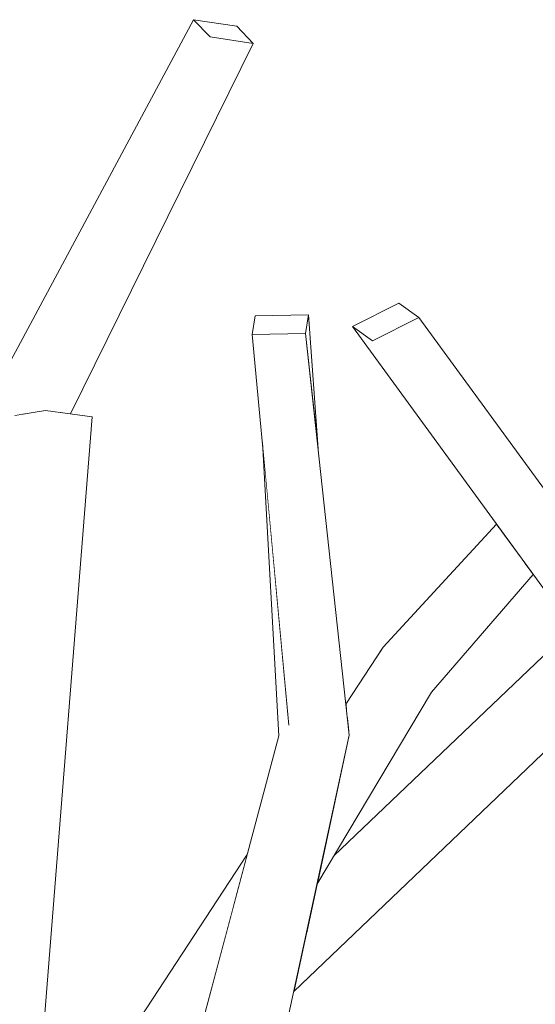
# Model space of a CAD drawing. Extents: x -289599 to -184549, y 66678 to 295474.
# Tile 93 of 256: x -281652 to -281616, y 72277 to 72346. Entities that reach past the tile are written whole.
import ezdxf

# ---------------------------------------------------------------- set-up
doc = ezdxf.new("R2010")
doc.units = 0
doc.header["$MEASUREMENT"] = 0
doc.linetypes.add('Wipeout_Contour', pattern=[1000, 0, -1000])
doc.layers.add('arch drzewa', color=8, linetype='Continuous')
doc.layers.add('arch drzewa_Nr_Pióra__4', color=8, linetype='Continuous', lineweight=9)

msp = doc.modelspace()

# ---------------------------------------------------------------- wipeouts: each hides what was drawn before it
at = {"color": 254, "linetype": 'Wipeout_Contour', "lineweight": 0, "ltscale": 1352318.543637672}
msp.add_wipeout([(-281648.853, 72318.084), (-281648.124, 72317.983), (-281635.355, 72343.885), (-281638.371, 72344.336)], dxfattribs=at).dxf.layer = 'arch drzewa'
at = {"color": 254, "linetype": 'Wipeout_Contour', "lineweight": 0, "ltscale": 1014198.9212188}
msp.add_wipeout([(-281631.488, 72324.905), (-281631.698, 72323.591), (-281630.824, 72315.542)], dxfattribs=at).dxf.layer = 'arch drzewa'
at = {"color": 254, "linetype": 'Wipeout_Contour', "lineweight": 0, "ltscale": 2704634.42727104}
msp.add_wipeout([(-281671.23, 72303.938), (-281653.922, 72273.14), (-281648.789, 72273.806), (-281649.984, 72275.411), (-281650.039, 72274.718), (-281653.378, 72274.267), (-281655.216, 72277.779), (-281654.881, 72281.986)], dxfattribs=at).dxf.layer = 'arch drzewa'
at = {"color": 254, "linetype": 'Wipeout_Contour', "lineweight": 0, "ltscale": 1690282.278901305}
msp.add_wipeout([(-281628.651, 72295.516), (-281630.912, 72285.065), (-281622.894, 72298.52), (-281626.912, 72299.753), (-281628.673, 72295.719)], dxfattribs=at).dxf.layer = 'arch drzewa'
at = {"color": 254, "linetype": 'Wipeout_Contour', "lineweight": 0, "ltscale": 1014192.389145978}
msp.add_wipeout([(-281643.745, 72272.091), (-281640.306, 72270.142), (-281636.716, 72283.643)], dxfattribs=at).dxf.layer = 'arch drzewa'

# ---------------------------------------------------------------- next in the draw order: wipeouts: each hides what was drawn before it
at = {"color": 254, "linetype": 'Wipeout_Contour', "lineweight": 0, "ltscale": 1352329.248960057}
msp.add_wipeout([(-281651.59, 72317.938), (-281649.881, 72318.225), (-281648.853, 72318.084), (-281638.371, 72344.336)], dxfattribs=at).dxf.layer = 'arch drzewa'
at = {"color": 254, "linetype": 'Wipeout_Contour', "lineweight": 0, "ltscale": 1014149.672324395}
msp.add_wipeout([(-281622.894, 72298.52), (-281615.794, 72306.74), (-281616.394, 72307.565)], dxfattribs=at).dxf.layer = 'arch drzewa'
at = {"color": 254, "linetype": 'Wipeout_Contour', "lineweight": 0, "ltscale": 1014172.254062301}
msp.add_wipeout([(-281628.778, 72296.687), (-281628.673, 72295.719), (-281626.912, 72299.753)], dxfattribs=at).dxf.layer = 'arch drzewa'
at = {"color": 254, "linetype": 'Wipeout_Contour', "lineweight": 0, "ltscale": 1014192.73404536}
msp.add_wipeout([(-281643.745, 72272.091), (-281636.716, 72283.643), (-281636.547, 72284.278)], dxfattribs=at).dxf.layer = 'arch drzewa'

# ---------------------------------------------------------------- next in the draw order: wipeouts: each hides what was drawn before it
at = {"color": 254, "linetype": 'Wipeout_Contour', "lineweight": 0, "ltscale": 1352329.431055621}
msp.add_wipeout([(-281651.973, 72317.874), (-281651.59, 72317.938), (-281638.371, 72344.336), (-281639.527, 72345.54)], dxfattribs=at).dxf.layer = 'arch drzewa'
at = {"color": 254, "linetype": 'Wipeout_Contour', "lineweight": 0, "ltscale": 1352229.810424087}
msp.add_wipeout([(-281628.846, 72297.315), (-281628.778, 72296.687), (-281626.912, 72299.753), (-281626.27, 72301.676)], dxfattribs=at).dxf.layer = 'arch drzewa'
at = {"color": 254, "linetype": 'Wipeout_Contour', "lineweight": 0, "ltscale": 1352260.451970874}
msp.add_wipeout([(-281645.128, 72272.916), (-281643.745, 72272.091), (-281636.547, 72284.278), (-281635.775, 72287.18)], dxfattribs=at).dxf.layer = 'arch drzewa'

# ---------------------------------------------------------------- next in the draw order: wipeouts: each hides what was drawn before it
at = {"color": 254, "linetype": 'Wipeout_Contour', "lineweight": 0, "ltscale": 2028511.910408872}
msp.add_wipeout([(-281657.044, 72312.869), (-281655.072, 72310.985), (-281652.037, 72317.731), (-281652.027, 72317.865), (-281651.973, 72317.874), (-281639.527, 72345.54)], dxfattribs=at).dxf.layer = 'arch drzewa'
at = {"color": 254, "linetype": 'Wipeout_Contour', "lineweight": 0, "ltscale": 1014172.894458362}
msp.add_wipeout([(-281628.886, 72297.686), (-281628.846, 72297.315), (-281626.27, 72301.676)], dxfattribs=at).dxf.layer = 'arch drzewa'

# ---------------------------------------------------------------- next in the draw order: wipeouts: each hides what was drawn before it
at = {"color": 254, "linetype": 'Wipeout_Contour', "lineweight": 0, "ltscale": 1352311.246678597}
msp.add_wipeout([(-281639.527, 72345.54), (-281638.371, 72344.336), (-281635.355, 72343.885), (-281636.511, 72345.089)], dxfattribs=at).dxf.layer = 'arch drzewa'
at = {"color": 254, "linetype": 'Wipeout_Contour', "lineweight": 0, "ltscale": 1352314.225845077}
msp.add_wipeout([(-281649.881, 72318.225), (-281653.378, 72274.267), (-281650.039, 72274.718), (-281646.613, 72317.776)], dxfattribs=at).dxf.layer = 'arch drzewa'
at = {"color": 254, "linetype": 'Wipeout_Contour', "lineweight": 0, "ltscale": 1352209.230045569}
msp.add_wipeout([(-281618.026, 72309.806), (-281626.912, 72299.753), (-281622.894, 72298.52), (-281616.394, 72307.565)], dxfattribs=at).dxf.layer = 'arch drzewa'

# ---------------------------------------------------------------- next in the draw order: linework, layer by layer
at = {"layer": 'arch drzewa_Nr_Pióra__4', "linetype": 'Continuous'}
for p, q in [((-281639.527, 72345.54), (-281636.511, 72345.089)), ((-281638.371, 72344.336), (-281639.527, 72345.54)), ((-281636.511, 72345.089), (-281635.355, 72343.885)), ((-281635.355, 72343.885), (-281638.371, 72344.336))]:
    msp.add_line(p, q, dxfattribs=at)

# ---------------------------------------------------------------- next in the draw order: wipeouts: each hides what was drawn before it
at = {"color": 254, "linetype": 'Wipeout_Contour', "lineweight": 0, "ltscale": 1352325.210651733}
msp.add_wipeout([(-281653.378, 72274.267), (-281649.881, 72318.225), (-281652.027, 72317.865), (-281655.216, 72277.779)], dxfattribs=at).dxf.layer = 'arch drzewa'
at = {"color": 254, "linetype": 'Wipeout_Contour', "lineweight": 0, "ltscale": 1352215.668834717}
msp.add_wipeout([(-281626.912, 72299.753), (-281618.027, 72309.807), (-281618.358, 72310.262), (-281626.27, 72301.676)], dxfattribs=at).dxf.layer = 'arch drzewa'

# ---------------------------------------------------------------- next in the draw order: linework, layer by layer
at = {"layer": 'arch drzewa_Nr_Pióra__4', "linetype": 'Continuous'}
for p, q in [((-281657.044, 72312.869), (-281639.527, 72345.54)), ((-281649.881, 72318.225), (-281652.027, 72317.865)), ((-281650.048, 72274.606), (-281646.613, 72317.776)), ((-281646.613, 72317.776), (-281649.881, 72318.225))]:
    msp.add_line(p, q, dxfattribs=at)

# ---------------------------------------------------------------- next in the draw order: wipeouts: each hides what was drawn before it
at = {"color": 254, "linetype": 'Wipeout_Contour', "lineweight": 0, "ltscale": 1352197.279898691}
msp.add_wipeout([(-281632.528, 72277.594), (-281610.152, 72298.994), (-281611.529, 72300.885), (-281631.653, 72281.64)], dxfattribs=at).dxf.layer = 'arch drzewa'

# ---------------------------------------------------------------- next in the draw order: wipeouts: each hides what was drawn before it
at = {"color": 254, "linetype": 'Wipeout_Contour', "lineweight": 0, "ltscale": 1690257.472195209}
msp.add_wipeout([(-281630.912, 72285.065), (-281631.653, 72281.64), (-281611.529, 72300.885), (-281613.065, 72302.994), (-281629.718, 72287.068)], dxfattribs=at).dxf.layer = 'arch drzewa'

# ---------------------------------------------------------------- next in the draw order: wipeouts: each hides what was drawn before it
at = {"color": 254, "linetype": 'Wipeout_Contour', "lineweight": 0, "ltscale": 1014176.409203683}
msp.add_wipeout([(-281635.789, 72262.52), (-281628.651, 72295.516), (-281632.869, 72296.218)], dxfattribs=at).dxf.layer = 'arch drzewa'

# ---------------------------------------------------------------- next in the draw order: wipeouts: each hides what was drawn before it
at = {"color": 254, "linetype": 'Wipeout_Contour', "lineweight": 0, "ltscale": 1014180.054317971}
msp.add_wipeout([(-281632.869, 72296.218), (-281640.614, 72261.768), (-281635.789, 72262.52)], dxfattribs=at).dxf.layer = 'arch drzewa'

# ---------------------------------------------------------------- next in the draw order: wipeouts: each hides what was drawn before it
at = {"color": 254, "linetype": 'Wipeout_Contour', "lineweight": 0, "ltscale": 1014186.176214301}
msp.add_wipeout([(-281640.614, 72261.768), (-281632.869, 72296.218), (-281633.571, 72295.466)], dxfattribs=at).dxf.layer = 'arch drzewa'

# ---------------------------------------------------------------- next in the draw order: wipeouts: each hides what was drawn before it
at = {"color": 254, "linetype": 'Wipeout_Contour', "lineweight": 0, "ltscale": 1014186.465015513}
msp.add_wipeout([(-281633.571, 72295.466), (-281642.076, 72263.487), (-281640.614, 72261.768)], dxfattribs=at).dxf.layer = 'arch drzewa'

# ---------------------------------------------------------------- next in the draw order: linework, layer by layer
at = {"layer": 'arch drzewa_Nr_Pióra__4', "linetype": 'Continuous'}
msp.add_line((-281645.128, 72272.916), (-281635.775, 72287.18), dxfattribs=at)

# ---------------------------------------------------------------- next in the draw order: wipeouts: each hides what was drawn before it
at = {"color": 254, "linetype": 'Wipeout_Contour', "lineweight": 0, "ltscale": 1014195.912697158}
msp.add_wipeout([(-281628.651, 72295.516), (-281631.698, 72323.591), (-281635.423, 72323.522)], dxfattribs=at).dxf.layer = 'arch drzewa'

# ---------------------------------------------------------------- next in the draw order: wipeouts: each hides what was drawn before it
at = {"color": 254, "linetype": 'Wipeout_Contour', "lineweight": 0, "ltscale": 1014190.192287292}
msp.add_wipeout([(-281635.423, 72323.522), (-281632.869, 72296.218), (-281628.651, 72295.516)], dxfattribs=at).dxf.layer = 'arch drzewa'

# ---------------------------------------------------------------- next in the draw order: wipeouts: each hides what was drawn before it
at = {"color": 254, "linetype": 'Wipeout_Contour', "lineweight": 0, "ltscale": 1352247.995324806}
msp.add_wipeout([(-281623.777, 72324.72), (-281625.185, 72325.731), (-281628.428, 72324.09), (-281627.02, 72323.079)], dxfattribs=at).dxf.layer = 'arch drzewa'
at = {"color": 254, "linetype": 'Wipeout_Contour', "lineweight": 0, "ltscale": 1352276.393122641}
msp.add_wipeout([(-281631.488, 72324.905), (-281635.212, 72324.836), (-281635.423, 72323.522), (-281631.698, 72323.591)], dxfattribs=at).dxf.layer = 'arch drzewa'
at = {"color": 254, "linetype": 'Wipeout_Contour', "lineweight": 0, "ltscale": 1014192.73571226}
msp.add_wipeout([(-281634.717, 72315.981), (-281633.571, 72295.466), (-281632.869, 72296.218)], dxfattribs=at).dxf.layer = 'arch drzewa'

# ---------------------------------------------------------------- next in the draw order: linework, layer by layer
at = {"layer": 'arch drzewa_Nr_Pióra__4', "linetype": 'Continuous'}
for p, q in [((-281648.124, 72317.983), (-281635.355, 72343.885)), ((-281635.423, 72323.522), (-281635.212, 72324.836)), ((-281635.212, 72324.836), (-281631.488, 72324.905)), ((-281631.488, 72324.905), (-281631.698, 72323.591)), ((-281630.824, 72315.542), (-281631.488, 72324.905)), ((-281631.698, 72323.591), (-281635.423, 72323.522)), ((-281632.869, 72296.218), (-281635.423, 72323.522)), ((-281633.571, 72295.466), (-281634.717, 72315.981)), ((-281642.076, 72263.487), (-281633.571, 72295.466))]:
    msp.add_line(p, q, dxfattribs=at)

# ---------------------------------------------------------------- next in the draw order: wipeouts: each hides what was drawn before it
at = {"color": 254, "linetype": 'Wipeout_Contour', "lineweight": 0, "ltscale": 2028256.383923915}
msp.add_wipeout([(-281623.777, 72324.72), (-281627.02, 72323.079), (-281604.783, 72292.542), (-281604.583, 72292.643), (-281604.649, 72292.78), (-281602.569, 72295.596)], dxfattribs=at).dxf.layer = 'arch drzewa'

# ---------------------------------------------------------------- next in the draw order: linework, layer by layer
at = {"layer": 'arch drzewa_Nr_Pióra__4', "linetype": 'Continuous'}
msp.add_line((-281625.185, 72325.731), (-281623.777, 72324.72), dxfattribs=at)

# ---------------------------------------------------------------- next in the draw order: wipeouts: each hides what was drawn before it
at = {"color": 254, "linetype": 'Wipeout_Contour', "lineweight": 0, "ltscale": 2366300.489922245}
msp.add_wipeout([(-281627.02, 72323.079), (-281628.428, 72324.09), (-281606.329, 72293.744), (-281606.286, 72294.22), (-281604.934, 72292.716), (-281604.828, 72292.575), (-281604.783, 72292.542)], dxfattribs=at).dxf.layer = 'arch drzewa'

# ---------------------------------------------------------------- next in the draw order: linework, layer by layer
at = {"layer": 'arch drzewa_Nr_Pióra__4', "linetype": 'Continuous'}
for p, q in [((-281628.428, 72324.09), (-281625.185, 72325.731)), ((-281623.777, 72324.72), (-281627.02, 72323.079)), ((-281602.469, 72295.459), (-281623.777, 72324.72)), ((-281627.02, 72323.079), (-281628.428, 72324.09)), ((-281606.329, 72293.744), (-281628.428, 72324.09)), ((-281628.651, 72295.516), (-281631.698, 72323.591)), ((-281626.27, 72301.676), (-281618.358, 72310.262)), ((-281622.894, 72298.52), (-281615.794, 72306.74)), ((-281629.718, 72287.068), (-281613.065, 72302.994)), ((-281628.886, 72297.686), (-281626.27, 72301.676)), ((-281632.528, 72277.594), (-281610.152, 72298.994)), ((-281630.912, 72285.065), (-281622.894, 72298.52)), ((-281635.789, 72262.52), (-281628.651, 72295.516))]:
    msp.add_line(p, q, dxfattribs=at)

doc.saveas('drawing.dxf')
